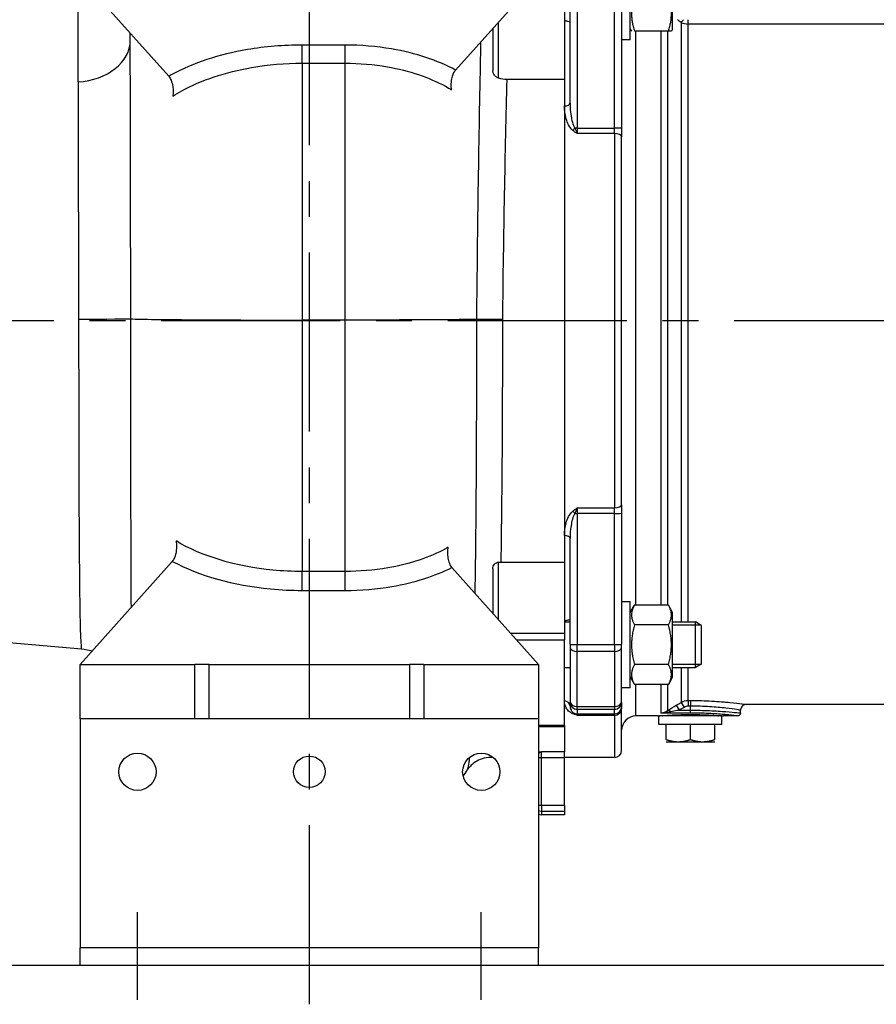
# Model space of a CAD drawing. Header units: millimetres. Extents: x 0 to 5940, y 0 to 4200.
# Tile 41 of 55: x 2444 to 2743, y 2827 to 3171. Entities that reach past the tile are written whole.
import ezdxf

# ---------------------------------------------------------------- set-up
doc = ezdxf.new("R2010")
doc.units = ezdxf.units.MM
doc.header["$LTSCALE"] = 50
doc.linetypes.add('MITTE', pattern=[2, 1.25, -0.25, 0.25, -0.25])
for name, color, linetype in [('02-LINIE-035', 2, 'CONTINUOUS'), ('03-LINIE-050', 3, 'CONTINUOUS'), ('05-ACHSE', 1, 'MITTE')]:
    doc.layers.add(name, color=color, linetype=linetype)

msp = doc.modelspace()

# ---------------------------------------------------------------- linework, layer by layer
at = {"layer": '02-LINIE-035'}
for p, q in [((2657.15, 3163.92), (2657.15, 3193.92)), ((2671.95, 3167.67), (2671.95, 3190.17)), ((2496.07, 3151.16), (2465.15, 3185.78)), ((2596.18, 3153.33), (2625.15, 3185.78)), ((2636.15, 3141.79), (2636.15, 3178.76)), ((2638.65, 3178.85), (2638.65, 3133.09)), ((2651.65, 3133.09), (2651.65, 3178.85)), ((2654.15, 3178.76), (2654.15, 3133)), ((2464.4, 3149.18), (2464.4, 3174.6)), ((2634.15, 3174.99), (2634.15, 3150.04)), ((2677.42, 3169.41), (2677.42, 3170.92)), ((2609.15, 3167.86), (2609.15, 3153.2)), ((2611.15, 3150.48), (2611.15, 3170.1)), ((2657.15, 3167.67), (2657.59, 3166.92)), ((2670.45, 3166.92), (2658.66, 3166.92)), ((2659.15, 2966.5), (2659.15, 3166.92)), ((2667.81, 3166.92), (2667.81, 2966.5)), ((2670.31, 2966.5), (2670.31, 3166.92)), ((2671.52, 3166.92), (2670.45, 3166.92)), ((2671.95, 3167.67), (2671.52, 3166.92)), ((2674.92, 3169.93), (2674.92, 2960.65)), ((2749.15, 3169.41), (2677.42, 3169.41)), ((2677.42, 2960.65), (2677.42, 3169.41)), ((2482.65, 3163.69), (2482.65, 3166.18)), ((2657.15, 3163.92), (2654.15, 3163.92)), ((2557.65, 3162.06), (2542.65, 3162.06)), ((2542.65, 3155.72), (2542.65, 3162.06)), ((2557.65, 3155.72), (2557.65, 3162.06)), ((2542.65, 3155.72), (2542.65, 3066.02)), ((2542.65, 3155.72), (2557.65, 3155.72)), ((2557.65, 3066.02), (2557.65, 3155.72)), ((2634.15, 3150.04), (2614.15, 3150.04)), ((2634.15, 3150.04), (2634.15, 2981.53)), ((2634.15, 3150.04), (2634.15, 3140.81)), ((2634.15, 3140.81), (2634.15, 2990.76)), ((2638.65, 3133.09), (2651.65, 3133.09)), ((2638.65, 3133.09), (2638.65, 3131.12)), ((2651.65, 3131.12), (2651.65, 3133.09)), ((2654.15, 3133), (2654.15, 3130.05)), ((2651.65, 3131.12), (2638.65, 3131.12)), ((2651.65, 3131.12), (2651.65, 3000.45)), ((2654.15, 3001.52), (2654.15, 3130.05)), ((2542.65, 3066.02), (2542.65, 2978.22)), ((2557.65, 3066.02), (2542.65, 3066.02)), ((2557.65, 2978.22), (2557.65, 3066.02)), ((2603.48, 3066.26), (2603.48, 3066.26)), ((2638.65, 3000.45), (2651.65, 3000.45)), ((2638.65, 3000.45), (2638.65, 2998.48)), ((2651.65, 2998.48), (2638.65, 2998.48)), ((2638.65, 2998.48), (2638.65, 2952.72)), ((2651.65, 2998.48), (2651.65, 3000.45)), ((2651.65, 2952.72), (2651.65, 2998.48)), ((2654.15, 3001.52), (2654.15, 2998.57)), ((2654.15, 2998.57), (2654.15, 2952.81)), ((2634.15, 2990.76), (2634.15, 2981.53)), ((2636.15, 2952.81), (2636.15, 2989.78)), ((2497.29, 2981.77), (2465.15, 2945.78)), ((2611.15, 2961.46), (2611.15, 2981.49)), ((2612.1, 2981.53), (2634.15, 2981.53)), ((2634.15, 2981.53), (2634.15, 2956.58)), ((2557.65, 2978.22), (2542.65, 2978.22)), ((2542.65, 2971.62), (2542.65, 2978.22)), ((2557.65, 2971.62), (2557.65, 2978.22)), ((2594.93, 2979.63), (2625.15, 2945.78)), ((2609.15, 2979.27), (2609.15, 2963.7)), ((2542.65, 2971.62), (2557.65, 2971.62)), ((2657.15, 2967.65), (2654.15, 2967.65)), ((2657.15, 2937.65), (2657.15, 2967.65)), ((2657.15, 2963.9), (2658.66, 2966.5)), ((2670.45, 2966.5), (2658.66, 2966.5)), ((2671.95, 2963.9), (2670.45, 2966.5)), ((2634.15, 2960.65), (2636.15, 2960.65)), ((2671.95, 2941.4), (2671.95, 2963.9)), ((2671.95, 2960.65), (2679.95, 2960.65)), ((2679.95, 2944.65), (2679.95, 2960.65)), ((2681.95, 2959.42), (2679.95, 2960.65)), ((2670.45, 2959.58), (2658.66, 2959.58)), ((2681.92, 2959.44), (2671.95, 2959.44)), ((2681.95, 2959.42), (2681.95, 2945.88)), ((2412.72, 2955.8), (2465.64, 2951.17)), ((2634.15, 2956.58), (2615.51, 2956.58)), ((2617.51, 2954.34), (2634.15, 2954.34)), ((2634.15, 2956.58), (2634.15, 2954.34)), ((2634.15, 2924.43), (2634.15, 2954.34)), ((2636.15, 2952.81), (2636.15, 2951.88)), ((2636.15, 2951.88), (2636.15, 2932.93)), ((2638.65, 2952.72), (2651.65, 2952.72)), ((2638.65, 2950.26), (2638.65, 2952.72)), ((2651.65, 2950.26), (2638.65, 2950.26)), ((2638.65, 2931.03), (2638.65, 2950.26)), ((2651.65, 2952.72), (2651.65, 2950.26)), ((2651.65, 2950.26), (2651.65, 2931.03)), ((2654.15, 2951.88), (2654.15, 2952.81)), ((2654.15, 2932.93), (2654.15, 2951.88)), ((2465.15, 2926.78), (2465.15, 2945.78)), ((2465.15, 2945.78), (2505.15, 2945.78)), ((2505.15, 2926.78), (2505.15, 2945.78)), ((2510.15, 2945.78), (2505.15, 2945.78)), ((2510.15, 2945.78), (2580.15, 2945.78)), ((2510.15, 2926.78), (2510.15, 2945.78)), ((2585.15, 2945.78), (2580.15, 2945.78)), ((2580.15, 2945.78), (2580.15, 2926.78)), ((2585.15, 2945.78), (2585.15, 2926.78)), ((2585.15, 2945.78), (2625.15, 2945.78)), ((2625.15, 2945.78), (2625.15, 2926.78)), ((2634.15, 2944.65), (2636.15, 2944.65)), ((2670.45, 2945.72), (2658.66, 2945.72)), ((2671.95, 2945.85), (2681.92, 2945.85)), ((2671.95, 2944.65), (2679.95, 2944.65)), ((2674.92, 2944.65), (2674.92, 2932.5)), ((2677.42, 2933.17), (2677.42, 2944.65)), ((2681.95, 2945.88), (2679.95, 2944.65)), ((2657.15, 2941.4), (2658.66, 2938.79)), ((2671.95, 2941.4), (2670.45, 2938.79)), ((2657.15, 2937.65), (2654.15, 2937.65)), ((2670.45, 2938.79), (2658.66, 2938.79)), ((2659.15, 2927.78), (2659.15, 2938.79)), ((2667.81, 2938.79), (2667.81, 2928.79)), ((2670.31, 2929.73), (2670.31, 2938.79)), ((2677.42, 2933.17), (2678.15, 2933.17)), ((2677.42, 2933.17), (2677.42, 2931.19)), ((2678.15, 2933.17), (2678.15, 2931.19)), ((2636.15, 2932.93), (2636.15, 2932.57)), ((2636.15, 2931.27), (2636.15, 2932.57)), ((2638.65, 2931.03), (2651.65, 2931.03)), ((2638.65, 2930.07), (2638.65, 2931.03)), ((2651.65, 2930.07), (2638.65, 2930.07)), ((2638.65, 2930.07), (2638.65, 2928.47)), ((2651.65, 2931.03), (2651.65, 2930.07)), ((2651.65, 2928.47), (2651.65, 2930.07)), ((2654.15, 2932.57), (2654.15, 2932.93)), ((2654.15, 2932.57), (2654.15, 2930.97)), ((2654.15, 2930.97), (2654.15, 2930.25)), ((2654.15, 2915.78), (2654.15, 2930.25)), ((2672, 2930.78), (2672, 2930.78)), ((2673.2, 2931.5), (2674.2, 2929.78)), ((2674.2, 2929.78), (2678.15, 2929.78)), ((2674.92, 2932.5), (2675.92, 2930.78)), ((2678.15, 2931.19), (2677.42, 2931.19)), ((2678.15, 2929.78), (2678.15, 2931.19)), ((2678.15, 2928.79), (2678.15, 2929.78)), ((2686.49, 2930.87), (2686.49, 2930.87)), ((2695.65, 2928.78), (2695.65, 2929.78)), ((2750.67, 2931.78), (2697.65, 2931.78)), ((2625.15, 2926.78), (2465.15, 2926.78)), ((2465.15, 2926.78), (2465.15, 2846.78)), ((2625.15, 2926.78), (2625.15, 2846.78)), ((2638.65, 2928.47), (2651.65, 2928.47)), ((2638.65, 2928.47), (2638.65, 2927.99)), ((2651.65, 2927.99), (2638.65, 2927.99)), ((2651.65, 2927.99), (2651.65, 2928.47)), ((2651.65, 2927.99), (2651.65, 2913.28)), ((2666.65, 2927.78), (2659.15, 2927.78)), ((2689.15, 2927.78), (2667.15, 2927.78)), ((2667.15, 2924.78), (2667.15, 2927.78)), ((2678.15, 2928.79), (2667.81, 2928.79)), ((2689.15, 2924.78), (2689.15, 2927.78)), ((2694.65, 2927.78), (2689.65, 2927.78)), ((2634.15, 2924.43), (2625.15, 2924.43)), ((2634.15, 2924), (2625.15, 2924)), ((2634.15, 2924.43), (2634.15, 2924)), ((2634.15, 2924), (2634.15, 2915.21)), ((2634.15, 2924), (2634.15, 2915.21)), ((2689.15, 2924.78), (2667.15, 2924.78)), ((2669.65, 2919.54), (2669.65, 2924.78)), ((2678.15, 2919.54), (2678.15, 2924.78)), ((2686.65, 2919.54), (2686.65, 2924.78)), ((2669.65, 2918.78), (2673.9, 2918.78)), ((2673.9, 2918.78), (2682.4, 2918.78)), ((2682.4, 2918.78), (2686.65, 2918.78)), ((2609.31, 2913.28), (2608.44, 2913.28)), ((2625.15, 2913.24), (2626.15, 2913.24)), ((2626.15, 2913.24), (2626.15, 2915.21)), ((2634.15, 2915.21), (2626.15, 2915.21)), ((2626.15, 2896.52), (2626.15, 2913.24)), ((2626.15, 2913.24), (2634.15, 2913.24)), ((2634.15, 2913.24), (2634.15, 2915.21)), ((2651.65, 2913.28), (2634.15, 2913.28)), ((2634.15, 2896.52), (2634.15, 2913.24)), ((2626.15, 2896.52), (2625.15, 2896.52)), ((2626.15, 2896.52), (2626.15, 2894.54)), ((2634.15, 2896.52), (2626.15, 2896.52)), ((2634.15, 2896.52), (2634.15, 2894.54)), ((2626.15, 2894.54), (2626.15, 2893.28)), ((2626.15, 2894.54), (2634.15, 2894.54)), ((2634.15, 2893.28), (2626.15, 2893.28)), ((2634.15, 2894.54), (2634.15, 2893.28)), ((2465.15, 2840.78), (2465.15, 2846.78)), ((2625.15, 2846.78), (2465.15, 2846.78)), ((2625.15, 2840.78), (2625.15, 2846.78))]:
    msp.add_line(p, q, dxfattribs=at)
for centre, radius in [((2485.15, 2908.28), 6.5), ((2545.15, 2908.28), 5.5), ((2605.15, 2908.28), 6.5)]:
    msp.add_circle(centre, radius, dxfattribs=at)
for centre, radius, start, end in [((2659.15, 2922.78), 5, 90, 180), ((2668.71, 2928.78), 1.01, 240.5497, 262.3718), ((2687.6, 2928.78), 1.01, 277.6282, 299.4503), ((2687.6, 2928.78), 1.01, 337.061, 337.0637), ((2651.65, 2915.78), 2.5, 270, 0), ((2557.65, 2935.04), 50, 325.4782, 328.2732), ((2626.15, 2895.28), 2, 240, 270)]:
    msp.add_arc(centre, radius, start, end, dxfattribs=at)
for centre, major_axis, ratio, start_param, end_param in [((2677.42, 3173.28), (3.05, 3.96), 0.021275, 3.722971, 4.092045), ((2677.42, 3173.28), (-5, 0), 0.773341, 1.047198, 1.570796), ((2462.65, 3163.69), (20, 0), 0.728357, 4.799655, 6.283185), ((2634.15, 3141.79), (2, 0), 0.491963, 4.712389, 6.283185), ((2637.11, 3133.15), (-1.26, -1.55), 0.292558, 1.225914, 1.763561), ((2638.65, 3133), (2.5, 0), 0.034899, 1.570796, 1.921566), ((2651.65, 3133), (2.5, 0), 0.034899, 0, 1.570796), ((2651.65, 3130.05), (2.5, 0), 0.428436, 0, 1.570796), ((2462.88, 3066.48), (20, 0), 0.005172, 4.799657, 6.208647), ((2637.11, 2998.42), (-1.26, 1.55), 0.292558, 4.519624, 5.057272), ((2638.65, 2998.57), (2.5, 0), 0.034899, 4.361619, 4.712389), ((2651.65, 3001.52), (2.5, 0), 0.428436, 4.712389, 6.283185), ((2651.65, 2998.57), (2.5, 0), 0.034899, 4.712389, 6.283185), ((2634.15, 2989.78), (2, 0), 0.491963, 0, 1.570796), ((2638.65, 2952.81), (-2.5, 0), 0.034899, 0, 1.570796), ((2638.65, 2951.88), (-2.5, 0), 0.650865, 0, 1.570796), ((2651.65, 2952.81), (2.5, 0), 0.034899, 4.712389, 6.283185), ((2651.65, 2951.88), (2.5, 0), 0.650865, 4.712389, 6.283185), ((2634.15, 2931.27), (2, 0), 0.870616, 0, 1.570796), ((2638.65, 2932.93), (-2.5, 0), 0.759194, 0, 1.570796), ((2638.65, 2932.57), (-2.5, 0), 0.999391, 0, 1.570796), ((2651.65, 2932.93), (2.5, 0), 0.759194, 4.712389, 6.283185), ((2651.65, 2932.57), (2.5, 0), 0.999391, 4.712389, 6.283185), ((2651.65, 2930.97), (2.5, 0), 0.999391, 4.712389, 6.283185), ((2651.65, 2930.25), (2.5, 0), 0.903572, 4.712389, 6.283185), ((2671.31, 2928.02), (-1.09, 1.68), 0.36791, 5.229082, 6.156093), ((2677.43, 2928.13), (0.1, -3.05), 0.985517, 3.107784, 3.629173), ((2637.11, 2926.74), (0.73, 1.86), 0.603842, 0.041128, 0.578776), ((2638.65, 2930.97), (2.5, 0), 0.999391, 4.361619, 4.712389), ((2626.15, 2896.52), (-2, 0), 0.992746, 1.047198, 1.570796)]:
    msp.add_ellipse(centre, major_axis=major_axis, ratio=ratio, start_param=start_param, end_param=end_param, dxfattribs=at)
for points, weights in [([(2658.66, 3178.92), (2656.66, 3172.92), (2658.66, 3166.92)], [1, 1.15470053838, 1]), ([(2670.45, 3166.92), (2672.45, 3172.92), (2670.45, 3178.92)], [1, 1.15470053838, 1]), ([(2658.66, 2966.5), (2656.66, 2963.04), (2658.66, 2959.58)], [1, 1.15470053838, 1]), ([(2670.45, 2959.58), (2672.45, 2963.04), (2670.45, 2966.5)], [1, 1.15470053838, 1]), ([(2658.66, 2959.58), (2656.66, 2952.65), (2658.66, 2945.72)], [1, 1.15470053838, 1]), ([(2670.45, 2945.72), (2672.45, 2952.65), (2670.45, 2959.58)], [1, 1.15470053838, 1]), ([(2658.66, 2945.72), (2656.66, 2942.26), (2658.66, 2938.79)], [1, 1.15470053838, 1]), ([(2670.45, 2938.79), (2672.45, 2942.26), (2670.45, 2945.72)], [1, 1.15470053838, 1]), ([(2669.65, 2919.54), (2671.93, 2918.78), (2673.9, 2918.78)], [1.59019535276, 1.71319739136, 1.71319739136]), ([(2673.9, 2918.78), (2675.88, 2918.78), (2678.15, 2919.54)], [1.71319739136, 1.71319739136, 1.59019535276]), ([(2678.15, 2919.54), (2680.43, 2918.78), (2682.4, 2918.78)], [1.59019535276, 1.71319739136, 1.71319739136]), ([(2682.4, 2918.78), (2684.38, 2918.78), (2686.65, 2919.54)], [1.71319739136, 1.71319739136, 1.59019535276])]:
    msp.add_rational_spline(points, weights, degree=2, dxfattribs=at)
for points, knots in [([(2636.15, 3170.2), (2636.15, 3170.18), (2636.11, 3170.17), (2635.9, 3170.18), (2635.68, 3170.24), (2635.25, 3170.33), (2635.05, 3170.38), (2634.69, 3170.43), (2634.53, 3170.45), (2634.29, 3170.46), (2634.22, 3170.46), (2634.15, 3170.46)], [0.3313934, 0.3313934, 0.3313934, 0.3313934, 0.4195606, 0.4195606, 0.5565138, 0.5565138, 0.649727, 0.649727, 0.7107946, 0.7107946, 0.7354672, 0.7354672, 0.7354672, 0.7354672]), ([(2482.82, 3066.47), (2482.81, 3074.33), (2482.79, 3082.19), (2482.75, 3104.54), (2482.71, 3118.73), (2482.67, 3143.51), (2482.65, 3154.31), (2482.65, 3163.69)], [15.386651, 15.386651, 15.386651, 15.386651, 17.768744, 17.768744, 22.254022, 22.254022, 26.289948, 26.289948, 26.289948, 26.289948]), ([(2542.65, 3162.06), (2536.22, 3162.06), (2529.69, 3161.52), (2513.61, 3158.77), (2504.46, 3155.74), (2496.78, 3151.56), (2496.43, 3151.36), (2496.07, 3151.16)], [0, 0, 0, 0, 1.930273, 1.930273, 5.018711, 5.018711, 5.171838, 5.171838, 5.171838, 5.171838]), ([(2596.18, 3153.33), (2596.17, 3153.34), (2596.16, 3153.34), (2589.96, 3156.71), (2582.22, 3159.28), (2568.62, 3161.6), (2563.1, 3162.06), (2557.65, 3162.06)], [-38.9359, -38.9359, -38.9359, -38.9359, -38.932018, -38.932018, -36.31954, -36.31954, -34.686741, -34.686741, -34.686741, -34.686741]), ([(2604.92, 3163.13), (2604.89, 3161.35), (2604.85, 3159.54), (2604.27, 3131.04), (2603.77, 3098.61), (2603.48, 3066.26)], [32.101432, 32.101432, 32.101432, 32.101432, 32.78274, 32.78274, 42.655841, 42.655841, 42.655841, 42.655841]), ([(2497.48, 3144.19), (2498.49, 3144.84), (2499.55, 3145.48), (2507.4, 3149.81), (2515.85, 3152.65), (2530.69, 3155.22), (2536.72, 3155.72), (2542.65, 3155.72)], [-5.519736, -5.519736, -5.519736, -5.519736, -5.018711, -5.018711, -1.930273, -1.930273, 0, 0, 0, 0]), ([(2557.65, 3155.72), (2562.6, 3155.72), (2567.62, 3155.3), (2579.99, 3153.15), (2587.03, 3150.78), (2593.39, 3147.26), (2594.11, 3146.83), (2594.8, 3146.4)], [34.686741, 34.686741, 34.686741, 34.686741, 36.31954, 36.31954, 38.932018, 38.932018, 39.274383, 39.274383, 39.274383, 39.274383]), ([(2594.8, 3146.4), (2594.69, 3147.08), (2594.66, 3147.79), (2594.71, 3149.29), (2594.81, 3150.07), (2595.12, 3151.32), (2595.29, 3151.82), (2595.69, 3152.68), (2595.92, 3153.05), (2596.18, 3153.33)], [0, 0, 0, 0, 0.2129087, 0.2129087, 0.4500201, 0.4500201, 0.6285384, 0.6285384, 0.8025813, 0.8025813, 0.8025813, 0.8025813]), ([(2611.15, 3150.48), (2610.9, 3150.56), (2610.65, 3150.69), (2610.16, 3151.06), (2609.93, 3151.32), (2609.57, 3151.82), (2609.44, 3152.07), (2609.27, 3152.5), (2609.22, 3152.68), (2609.17, 3152.95), (2609.16, 3153.05), (2609.15, 3153.16), (2609.15, 3153.18), (2609.15, 3153.2), (2609.15, 3153.2), (2609.15, 3153.2)], [-0.3771091, -0.3771091, -0.3771091, -0.3771091, -0.294983, -0.294983, -0.1932434, -0.1932434, -0.1064439, -0.1064439, -0.0458445, -0.0458445, -0.0117226, -0.0117226, -0.0057474, -0.0057474, -0.0052859, -0.0052859, -0.0052859, -0.0052859]), ([(2496.07, 3151.16), (2496.39, 3150.8), (2496.67, 3150.32), (2497.15, 3149.14), (2497.35, 3148.42), (2497.55, 3147.09), (2497.6, 3146.5), (2497.61, 3145.33), (2497.57, 3144.75), (2497.48, 3144.19)], [0, 0, 0, 0, 0.2165372, 0.2165372, 0.4559696, 0.4559696, 0.6339756, 0.6339756, 0.8077415, 0.8077415, 0.8077415, 0.8077415]), ([(2614.15, 3150.04), (2613.17, 3150.04), (2612.21, 3150.18), (2611.24, 3150.46), (2611.2, 3150.47), (2611.15, 3150.48)], [-0.5920656, -0.5920656, -0.5920656, -0.5920656, -0.2983984, -0.2983984, -0.2852837, -0.2852837, -0.2852837, -0.2852837]), ([(2464.4, 3149.18), (2464.4, 3141.33), (2464.42, 3132.22), (2464.48, 3111.17), (2464.52, 3099.04), (2464.58, 3079.88), (2464.6, 3073.13), (2464.62, 3066.38)], [-26.289948, -26.289948, -26.289948, -26.289948, -22.254022, -22.254022, -17.768744, -17.768744, -15.391489, -15.391489, -15.391489, -15.391489]), ([(2637.11, 3132.28), (2636.45, 3132.8), (2636.02, 3133.47), (2635.65, 3134.17), (2635.28, 3134.87), (2635.01, 3135.59), (2634.79, 3136.32), (2634.36, 3137.79), (2634.15, 3139.31), (2634.15, 3140.81)], [0, 0, 0, 0, 0.25, 0.25, 0.25, 0.5, 0.5, 0.5, 1, 1, 1, 1]), ([(2636.15, 3141.79), (2636.15, 3140.31), (2636.26, 3138.83), (2636.49, 3137.35), (2636.49, 3137.31), (2636.5, 3137.26), (2636.51, 3137.22), (2636.62, 3136.53), (2636.76, 3135.84), (2636.94, 3135.16), (2636.96, 3135.12), (2636.97, 3135.07), (2636.98, 3135.02), (2637.17, 3134.35), (2637.39, 3133.68), (2637.8, 3133.08)], [0, 0, 0, 0, 0.5, 0.5, 0.5, 0.515316, 0.515316, 0.515316, 0.75, 0.75, 0.75, 0.766696, 0.766696, 0.766696, 1, 1, 1, 1]), ([(2637.8, 3133.08), (2638.08, 3132.41), (2638.37, 3131.75), (2638.65, 3131.13), (2638.65, 3131.13), (2638.65, 3131.13), (2638.65, 3131.12)], [0, 0, 0, 0, 0.99355, 0.99355, 0.99355, 1, 1, 1, 1]), ([(2638.65, 3131.12), (2638.65, 3131.12), (2638.65, 3131.13), (2638.64, 3131.13), (2638.12, 3131.5), (2637.6, 3131.88), (2637.11, 3132.28)], [0, 0, 0, 0, 0.00668, 0.00668, 0.00668, 1, 1, 1, 1]), ([(2464.62, 3066.38), (2464.62, 3058.98), (2464.62, 3051.58), (2464.64, 3033.24), (2464.65, 3022.47), (2464.71, 3005.93), (2464.73, 2999.72), (2464.79, 2988.2), (2464.83, 2982.9), (2464.92, 2973.39), (2464.97, 2969.18), (2465.1, 2961.32), (2465.18, 2957.93), (2465.38, 2952.65), (2465.5, 2951.19), (2465.64, 2951.18)], [-35.127015, -35.127015, -35.127015, -35.127015, -32.522463, -32.522463, -28.549216, -28.549216, -25.942773, -25.942773, -23.344113, -23.344113, -20.745454, -20.745454, -17.641119, -17.641119, -13.934962, -13.934962, -13.934962, -13.934962]), ([(2483.01, 2965.78), (2482.98, 2970.9), (2482.95, 2976.57), (2482.9, 2989.32), (2482.89, 2996.48), (2482.85, 3015.57), (2482.83, 3028.03), (2482.82, 3049.3), (2482.82, 3057.89), (2482.82, 3066.47)], [23.525577, 23.525577, 23.525577, 23.525577, 25.942773, 25.942773, 28.549216, 28.549216, 32.522463, 32.522463, 35.127015, 35.127015, 35.127015, 35.127015]), ([(2482.82, 3066.47), (2483.31, 3066.42), (2484.87, 3066.37), (2490.51, 3066.26), (2494.95, 3066.21), (2506.07, 3066.12), (2512.65, 3066.08), (2527.1, 3066.03), (2534.84, 3066.02), (2542.65, 3066.02)], [-9.006563, -9.006563, -9.006563, -9.006563, -7.03146, -7.03146, -4.68751, -4.68751, -2.343721, -2.343721, 0, 0, 0, 0]), ([(2603.48, 3066.26), (2600.93, 3066.22), (2597.3, 3066.17), (2588.14, 3066.1), (2582.66, 3066.07), (2570.61, 3066.03), (2564.17, 3066.02), (2557.65, 3066.02)], [-5.813817, -5.813817, -5.813817, -5.813817, -3.906261, -3.906261, -1.953101, -1.953101, 0, 0, 0, 0]), ([(2603.48, 3066.26), (2603.51, 3033.3), (2603.33, 3000.05), (2602.94, 2972.48), (2602.93, 2971.58), (2602.92, 2970.69)], [-42.228811, -42.228811, -42.228811, -42.228811, -32.10666, -32.10666, -31.763565, -31.763565, -31.763565, -31.763565]), ([(2612.64, 3066.2), (2612.63, 3066.2), (2612.63, 3066.2), (2611.36, 3066.21), (2610.1, 3066.22), (2607.72, 3066.23), (2606.62, 3066.24), (2604.75, 3066.25), (2604, 3066.26), (2603.48, 3066.26)], [-1.162669, -1.162669, -1.162669, -1.162669, -1.160882, -1.160882, -0.78129, -0.78129, -0.390641, -0.390641, 0, 0, 0, 0]), ([(2634.15, 2990.76), (2634.15, 2992.26), (2634.36, 2993.75), (2634.78, 2995.22), (2635, 2995.95), (2635.27, 2996.69), (2635.64, 2997.38), (2636.01, 2998.08), (2636.46, 2998.77), (2637.11, 2999.29)], [0, 0, 0, 0, 0.5, 0.5, 0.5, 0.75, 0.75, 0.75, 1, 1, 1, 1]), ([(2637.8, 2998.49), (2637.39, 2997.89), (2637.17, 2997.21), (2636.98, 2996.53), (2636.97, 2996.49), (2636.95, 2996.44), (2636.94, 2996.4), (2636.75, 2995.71), (2636.61, 2995.02), (2636.5, 2994.32), (2636.5, 2994.28), (2636.49, 2994.24), (2636.48, 2994.2), (2636.26, 2992.74), (2636.15, 2991.26), (2636.15, 2989.78)], [0, 0, 0, 0, 0.234382, 0.234382, 0.234382, 0.25, 0.25, 0.25, 0.486601, 0.486601, 0.486601, 0.5, 0.5, 0.5, 1, 1, 1, 1]), ([(2637.11, 2999.29), (2637.6, 2999.69), (2638.12, 3000.07), (2638.64, 3000.44), (2638.65, 3000.44), (2638.65, 3000.45), (2638.65, 3000.45)], [0, 0, 0, 0, 0.99332, 0.99332, 0.99332, 1, 1, 1, 1]), ([(2638.65, 3000.45), (2638.65, 3000.44), (2638.65, 3000.44), (2638.65, 3000.44), (2638.37, 2999.82), (2638.08, 2999.16), (2637.8, 2998.49)], [0, 0, 0, 0, 0.00645, 0.00645, 0.00645, 1, 1, 1, 1]), ([(2498.61, 2988.89), (2498.73, 2988.23), (2498.79, 2987.53), (2498.77, 2986.05), (2498.68, 2985.28), (2498.4, 2983.97), (2498.23, 2983.43), (2497.81, 2982.48), (2497.56, 2982.08), (2497.29, 2981.77)], [0, 0, 0, 0, 0.2100419, 0.2100419, 0.4434715, 0.4434715, 0.6347591, 0.6347591, 0.8215198, 0.8215198, 0.8215198, 0.8215198]), ([(2542.65, 2978.22), (2539.25, 2978.22), (2535.81, 2978.38), (2519.51, 2979.94), (2507.46, 2983.58), (2498.61, 2988.89)], [0, 0, 0, 0, 1.107273, 1.107273, 5.328503, 5.328503, 5.328503, 5.328503]), ([(2593.64, 2986.71), (2593.39, 2986.57), (2593.14, 2986.42), (2587.23, 2983.16), (2580.15, 2980.78), (2567.69, 2978.64), (2562.64, 2978.22), (2557.65, 2978.22)], [-4.394808, -4.394808, -4.394808, -4.394808, -4.275782, -4.275782, -1.644532, -1.644532, 0, 0, 0, 0]), ([(2594.93, 2979.63), (2594.63, 2979.97), (2594.36, 2980.43), (2593.9, 2981.56), (2593.72, 2982.25), (2593.51, 2983.59), (2593.46, 2984.23), (2593.48, 2985.5), (2593.53, 2986.12), (2593.64, 2986.71)], [0, 0, 0, 0, 0.2078428, 0.2078428, 0.4357889, 0.4357889, 0.6277571, 0.6277571, 0.8160919, 0.8160919, 0.8160919, 0.8160919]), ([(2497.29, 2981.77), (2506.6, 2976.78), (2518.69, 2973.37), (2535.24, 2971.79), (2538.96, 2971.62), (2542.65, 2971.62)], [-4.992612, -4.992612, -4.992612, -4.992612, -1.107273, -1.107273, 0, 0, 0, 0]), ([(2609.15, 2979.27), (2609.15, 2979.27), (2609.15, 2979.27), (2609.15, 2979.28), (2609.15, 2979.28), (2609.15, 2979.29), (2609.15, 2979.29), (2609.15, 2979.3), (2609.15, 2979.3), (2609.16, 2979.31), (2609.16, 2979.31), (2609.16, 2979.33), (2609.16, 2979.34), (2609.16, 2979.43), (2609.17, 2979.52), (2609.24, 2979.89), (2609.36, 2980.18), (2609.7, 2980.69), (2609.91, 2980.92), (2610.35, 2981.24), (2610.57, 2981.35), (2610.92, 2981.46), (2611.04, 2981.48), (2611.15, 2981.49)], [-0.4445376, -0.4445376, -0.4445376, -0.4445376, -0.4438838, -0.4438838, -0.4424058, -0.4424058, -0.4412714, -0.4412714, -0.4401894, -0.4401894, -0.4386666, -0.4386666, -0.435519, -0.435519, -0.404673, -0.404673, -0.3024321, -0.3024321, -0.208201, -0.208201, -0.1341951, -0.1341951, -0.0989166, -0.0989166, -0.0989166, -0.0989166]), ([(2557.65, 2971.62), (2563.14, 2971.62), (2568.7, 2972.08), (2581.74, 2974.31), (2588.98, 2976.61), (2594.93, 2979.63)], [0, 0, 0, 0, 1.644532, 1.644532, 4.071731, 4.071731, 4.071731, 4.071731]), ([(2634.15, 2961.11), (2634.23, 2961.11), (2634.3, 2961.11), (2634.52, 2961.12), (2634.66, 2961.14), (2634.98, 2961.18), (2635.15, 2961.22), (2635.52, 2961.3), (2635.72, 2961.35), (2636.04, 2961.4), (2636.14, 2961.41), (2636.15, 2961.37), (2636.15, 2961.37), (2636.15, 2961.37)], [0.7354672, 0.7354672, 0.7354672, 0.7354672, 0.7615757, 0.7615757, 0.8141673, 0.8141673, 0.8899261, 0.8899261, 1.0068289, 1.0068289, 1.136523, 1.136523, 1.142617, 1.142617, 1.142617, 1.142617]), ([(2637.11, 2928.54), (2636.45, 2928.8), (2636.02, 2929.13), (2635.65, 2929.48), (2635.28, 2929.83), (2635.01, 2930.2), (2634.79, 2930.58), (2634.36, 2931.35), (2634.15, 2932.17), (2634.15, 2933.02)], [0, 0, 0, 0, 0.25, 0.25, 0.25, 0.5, 0.5, 0.5, 1, 1, 1, 1]), ([(2678.15, 2933.17), (2680.74, 2933.17), (2683.26, 2933.09), (2685.63, 2932.96), (2686.81, 2932.9), (2687.95, 2932.82), (2689, 2932.74), (2689.62, 2932.69), (2690.21, 2932.64), (2690.77, 2932.59), (2691.16, 2932.55), (2691.54, 2932.52), (2691.9, 2932.48), (2691.92, 2932.48), (2691.93, 2932.48), (2691.95, 2932.47), (2693.75, 2932.29), (2695.18, 2932.12), (2696.15, 2931.99), (2696.16, 2931.99), (2696.17, 2931.99), (2696.17, 2931.99), (2696.66, 2931.92), (2697.03, 2931.87), (2697.28, 2931.84), (2697.53, 2931.8), (2697.65, 2931.78), (2697.65, 2931.78)], [0, 0, 0, 0, 0.1262103, 0.1262103, 0.1262103, 0.1888165, 0.1888165, 0.1888165, 0.2250688, 0.2250688, 0.2250688, 0.25, 0.25, 0.25, 0.2511694, 0.2511694, 0.2511694, 0.375, 0.375, 0.375, 0.3758247, 0.3758247, 0.3758247, 0.4379368, 0.4379368, 0.4379368, 0.4997629, 0.4997629, 0.4997629, 0.4997629]), ([(2636.15, 2931.27), (2636.15, 2930.79), (2636.26, 2930.32), (2636.49, 2929.87), (2636.49, 2929.86), (2636.5, 2929.85), (2636.51, 2929.83), (2636.62, 2929.62), (2636.76, 2929.42), (2636.94, 2929.22), (2636.96, 2929.21), (2636.97, 2929.19), (2636.98, 2929.18), (2637.17, 2928.98), (2637.39, 2928.79), (2637.8, 2928.62)], [0, 0, 0, 0, 0.5, 0.5, 0.5, 0.515316, 0.515316, 0.515316, 0.75, 0.75, 0.75, 0.766696, 0.766696, 0.766696, 1, 1, 1, 1]), ([(2674.2, 2929.78), (2673.95, 2929.73), (2673.7, 2929.68), (2673.45, 2929.63), (2672.74, 2929.49), (2672.02, 2929.35), (2671.31, 2929.19)], [0, 0, 0, 0, 0.25852, 0.25852, 0.25852, 1, 1, 1, 1]), ([(2695.65, 2929.78), (2695.65, 2929.78), (2695.54, 2929.8), (2695.32, 2929.84), (2695.1, 2929.87), (2694.76, 2929.92), (2694.33, 2929.99), (2693.45, 2930.12), (2692.17, 2930.3), (2690.54, 2930.48), (2689.72, 2930.58), (2688.84, 2930.67), (2687.89, 2930.75), (2686.95, 2930.84), (2685.92, 2930.92), (2684.87, 2930.98), (2682.74, 2931.11), (2680.47, 2931.19), (2678.15, 2931.19)], [0.500239, 0.500239, 0.500239, 0.500239, 0.5624851, 0.5624851, 0.5624851, 0.6249773, 0.6249773, 0.6249773, 0.75, 0.75, 0.75, 0.8124297, 0.8124297, 0.8124297, 0.8747915, 0.8747915, 0.8747915, 1, 1, 1, 1]), ([(2678.15, 2929.78), (2680.47, 2929.78), (2682.74, 2929.73), (2684.86, 2929.64), (2685.92, 2929.59), (2686.92, 2929.53), (2687.87, 2929.47), (2688.82, 2929.41), (2689.72, 2929.35), (2690.53, 2929.28), (2692.14, 2929.15), (2693.45, 2929.02), (2694.32, 2928.93), (2695.19, 2928.84), (2695.65, 2928.78), (2695.65, 2928.78), (2695.65, 2928.78), (2695.65, 2928.78), (2695.65, 2928.78)], [0, 0, 0, 0, 0.125, 0.125, 0.125, 0.1875052, 0.1875052, 0.1875052, 0.2499997, 0.2499997, 0.2499997, 0.3749938, 0.3749938, 0.3749938, 0.4999996, 0.4999996, 0.4999996, 0.5002256, 0.5002256, 0.5002256, 0.5002256]), ([(2697.65, 2931.78), (2697.44, 2931.78), (2697.22, 2931.75), (2696.81, 2931.61), (2696.61, 2931.51), (2696.27, 2931.24), (2696.12, 2931.08), (2695.87, 2930.72), (2695.78, 2930.52), (2695.68, 2930.14), (2695.65, 2929.96), (2695.65, 2929.78)], [0, 0, 0, 0, 0.0647539, 0.0647539, 0.1297738, 0.1297738, 0.1947842, 0.1947842, 0.2597949, 0.2597949, 0.3128471, 0.3128471, 0.3128471, 0.3128471]), ([(2638.65, 2927.99), (2638.65, 2927.99), (2638.65, 2927.99), (2638.64, 2927.99), (2638.12, 2928.17), (2637.6, 2928.35), (2637.11, 2928.54)], [0, 0, 0, 0, 0.00668, 0.00668, 0.00668, 1, 1, 1, 1]), ([(2637.8, 2928.62), (2638.08, 2928.49), (2638.37, 2928.29), (2638.65, 2928), (2638.65, 2927.99), (2638.65, 2927.99), (2638.65, 2927.99)], [0, 0, 0, 0, 0.99355, 0.99355, 0.99355, 1, 1, 1, 1]), ([(2666.65, 2927.78), (2666.65, 2927.78), (2666.94, 2927.81), (2668.12, 2927.9), (2669, 2927.96), (2671.04, 2928.08), (2672.34, 2928.15), (2675.17, 2928.24), (2676.71, 2928.26), (2678.15, 2928.26)], [1.733622, 1.733622, 1.733622, 1.733622, 2.167027, 2.167027, 2.600432, 2.600432, 3.033837, 3.033837, 3.467243, 3.467243, 3.467243, 3.467243]), ([(2671.31, 2929.19), (2670.6, 2929.04), (2669.87, 2928.93), (2669.15, 2928.87), (2668.71, 2928.83), (2668.27, 2928.8), (2667.83, 2928.79), (2667.83, 2928.79), (2667.82, 2928.79), (2667.81, 2928.79)], [0, 0, 0, 0, 0.619491, 0.619491, 0.619491, 0.995284, 0.995284, 0.995284, 1, 1, 1, 1]), ([(2694.65, 2927.78), (2694.65, 2927.78), (2694.65, 2927.78), (2694.65, 2927.78), (2694.65, 2927.78), (2694.22, 2927.84), (2693.4, 2927.93), (2692.89, 2927.99), (2692.24, 2928.06), (2691.46, 2928.13), (2690.97, 2928.18), (2690.43, 2928.23), (2689.84, 2928.28), (2689.84, 2928.28), (2689.83, 2928.29), (2689.82, 2928.29), (2689.06, 2928.35), (2688.21, 2928.42), (2687.32, 2928.48), (2686.43, 2928.54), (2685.49, 2928.59), (2684.49, 2928.64), (2684.49, 2928.64), (2684.48, 2928.64), (2684.48, 2928.64), (2682.48, 2928.73), (2680.34, 2928.79), (2678.15, 2928.79)], [0.4997756, 0.4997756, 0.4997756, 0.4997756, 0.5, 0.5, 0.5, 0.6252677, 0.6252677, 0.6252677, 0.7016846, 0.7016846, 0.7016846, 0.75, 0.75, 0.75, 0.750572, 0.750572, 0.750572, 0.8130319, 0.8130319, 0.8130319, 0.875, 0.875, 0.875, 0.8754063, 0.8754063, 0.8754063, 1, 1, 1, 1]), ([(2678.15, 2928.26), (2679.6, 2928.26), (2681.14, 2928.24), (2683.97, 2928.15), (2685.27, 2928.08), (2687.31, 2927.96), (2688.19, 2927.9), (2689.37, 2927.81), (2689.65, 2927.78), (2689.65, 2927.78)], [-3.467243, -3.467243, -3.467243, -3.467243, -3.033837, -3.033837, -2.600432, -2.600432, -2.167027, -2.167027, -1.733622, -1.733622, -1.733622, -1.733622]), ([(2695.65, 2928.78), (2695.65, 2928.68), (2695.64, 2928.57), (2695.57, 2928.36), (2695.52, 2928.26), (2695.38, 2928.09), (2695.3, 2928.02), (2695.12, 2927.89), (2695.02, 2927.85), (2694.83, 2927.8), (2694.74, 2927.78), (2694.65, 2927.78)], [0, 0, 0, 0, 0.0323437, 0.0323437, 0.0648549, 0.0648549, 0.0973601, 0.0973601, 0.1298655, 0.1298655, 0.1564237, 0.1564237, 0.1564237, 0.1564237]), ([(2608.44, 2913.28), (2607.39, 2913.28), (2606.35, 2913.11), (2604.54, 2912.53), (2603.77, 2912.14), (2602.52, 2911.34), (2602.04, 2910.93), (2601.26, 2910.18), (2600.97, 2909.84), (2600.5, 2909.24), (2600.33, 2908.98), (2600.18, 2908.74)], [16.8097519, 16.8097519, 16.8097519, 16.8097519, 16.9706285, 16.9706285, 17.1315052, 17.1315052, 17.2923819, 17.2923819, 17.4532586, 17.4532586, 17.6141352, 17.6141352, 17.6141352, 17.6141352])]:
    msp.add_open_spline(points, degree=3, knots=knots, dxfattribs=at)
for points in [[(2674.92, 3169.93), (2674.49, 3170.26), (2674.05, 3170.59), (2673.61, 3170.92)], [(2612.64, 3066.2), (2612.97, 3095.79), (2613.54, 3125.39), (2614.15, 3150.04)], [(2612.1, 2981.53), (2612.49, 3006.4), (2612.67, 3036.43), (2612.64, 3066.2)], [(2611.15, 2981.49), (2611.47, 2981.52), (2611.78, 2981.53), (2612.1, 2981.53)], [(2465.64, 2951.17), (2466.93, 2951.06), (2468.19, 2950.82), (2469.35, 2950.49)], [(2674.92, 2932.5), (2675.68, 2932.94), (2676.54, 2933.17), (2677.42, 2933.17)], [(2667.81, 2928.79), (2668.65, 2928.88), (2669.49, 2929.17), (2670.31, 2929.73)], [(2670.31, 2929.73), (2671.22, 2930.32), (2672.21, 2930.91), (2673.2, 2931.5)], [(2673.2, 2931.5), (2673.78, 2931.83), (2674.35, 2932.16), (2674.92, 2932.5)], [(2675.92, 2930.78), (2675.35, 2930.45), (2674.78, 2930.12), (2674.2, 2929.78)], [(2695.65, 2929.78), (2695.65, 2929.78), (2695.65, 2929.78), (2695.65, 2929.78)], [(2697.65, 2931.78), (2697.65, 2931.78), (2697.65, 2931.78), (2697.65, 2931.78)], [(2694.65, 2927.78), (2694.65, 2927.78), (2694.65, 2927.78), (2694.65, 2927.78)], [(2695.65, 2928.78), (2695.65, 2928.78), (2695.65, 2928.78), (2695.65, 2928.78)], [(2600.98, 2913.28), (2600.73, 2910.73), (2600.46, 2909.23), (2600.18, 2908.79)], [(2608.43, 2913.33), (2608.55, 2913.33), (2608.67, 2913.46), (2608.79, 2913.71)], [(2625.15, 2914.59), (2625.46, 2914.84), (2625.81, 2915.12), (2626.15, 2915.21)], [(2626.15, 2915.21), (2625.82, 2915.18), (2625.48, 2915.15), (2625.15, 2915.12)]]:
    msp.add_open_spline(points, degree=3, dxfattribs=at)
at = {"layer": '03-LINIE-050'}
msp.add_line((1763.87, 2840.78), (3803.96, 2840.78), dxfattribs=at)
at = {"layer": '05-ACHSE'}
for p, q in [((2545.15, 2827.08), (2545.15, 3336.04)), ((3755.93, 3065.78), (2152.15, 3065.78)), ((2485.15, 2828.66), (2485.15, 2859.24)), ((2605.15, 2828.66), (2605.15, 2859.24))]:
    msp.add_line(p, q, dxfattribs=at)

doc.saveas('drawing.dxf')
